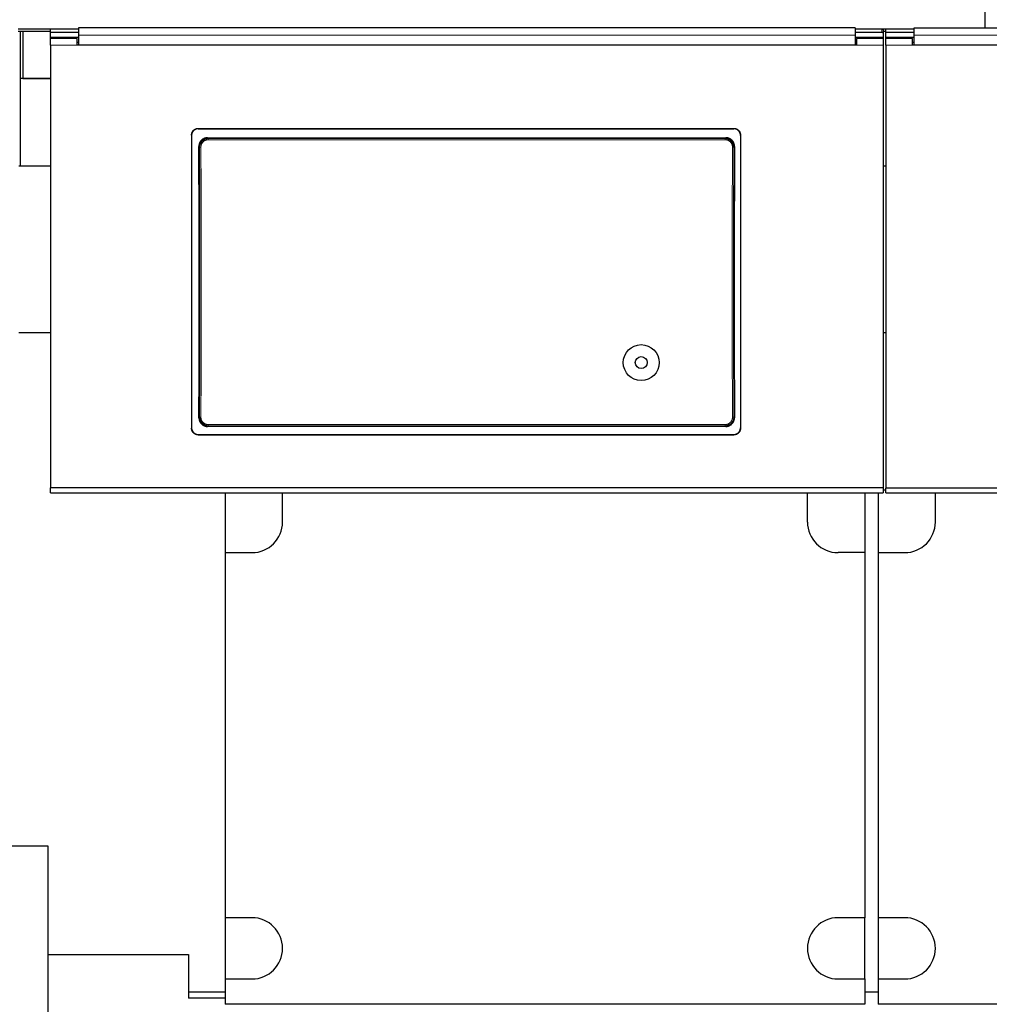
# Model space of a CAD drawing. Header units: millimetres. Extents: x 0 to 29700, y -16 to 21000.
# Tile 112 of 256: x 2858 to 3586, y 17375 to 18114. Entities that reach past the tile are written whole.
import ezdxf

# ---------------------------------------------------------------- set-up
doc = ezdxf.new("R2010")
doc.units = ezdxf.units.MM
doc.layers.add('1', color=7, linetype='Continuous', true_color=0xffffff)

msp = doc.modelspace()

# ---------------------------------------------------------------- linework, layer by layer
at = {"layer": '1', "color": 2, "linetype": 'Continuous', "lineweight": 25}
for p, q in [((3582.513, 18107.57), (3582.513, 18122.511)), ((2880.755, 18106.66), (2856.513, 18106.66)), ((2880.745, 18104.255), (2880.745, 18106.853)), ((2901.745, 18106.853), (2880.745, 18106.853)), ((2901.745, 18107.657), (2901.745, 18102.284)), ((3484.745, 18107.657), (2901.745, 18107.657)), ((3484.745, 18107.657), (3484.745, 18102.284)), ((3504.745, 18106.853), (3484.745, 18106.853)), ((3507.735, 18106.66), (3505.535, 18106.66)), ((3507.745, 18104.168), (3507.745, 18106.766)), ((3528.745, 18106.766), (3507.745, 18106.766)), ((3528.745, 18107.569), (3528.745, 18102.197)), ((4111.745, 18107.569), (3528.745, 18107.569)), ((2880.755, 18104.911), (2856.513, 18104.911)), ((2858.013, 18104.912), (2858.013, 18069.803)), ((2860.013, 18104.918), (2860.013, 18069.803)), ((2880.745, 18100.551), (2880.745, 18104.255)), ((2901.745, 18104.255), (2880.745, 18104.255)), ((2880.745, 18099.846), (2880.745, 18100.551)), ((2901.749, 18100.551), (2880.745, 18100.551)), ((2880.745, 18094.766), (2880.745, 18099.846)), ((2900.745, 18099.846), (2880.745, 18099.846)), ((2900.745, 18094.766), (2900.745, 18099.846)), ((2901.745, 18102.284), (2901.745, 18094.771)), ((3505.695, 18100.551), (3484.74, 18100.551)), ((3504.745, 18104.255), (3484.745, 18104.255)), ((3484.745, 18102.284), (3484.745, 18094.771)), ((3485.745, 18099.846), (3485.745, 18094.766)), ((3505.745, 18099.846), (3485.745, 18099.846)), ((3505.695, 18099.846), (3505.695, 18100.551)), ((3507.735, 18104.911), (3505.739, 18104.911)), ((3505.745, 18106.353), (3505.745, 18103.755)), ((3505.745, 18103.755), (3505.745, 18099.845)), ((3505.745, 18099.846), (3505.745, 18094.766)), ((3507.745, 18100.463), (3507.745, 18104.168)), ((3528.745, 18104.168), (3507.745, 18104.168)), ((3507.745, 18099.758), (3507.745, 18100.463)), ((3528.749, 18100.463), (3507.745, 18100.463)), ((3507.745, 18094.678), (3507.745, 18099.758)), ((3527.745, 18099.758), (3507.745, 18099.758)), ((3527.745, 18094.678), (3527.745, 18099.758)), ((3528.745, 18102.197), (3528.745, 18094.683)), ((2880.745, 18094.766), (2880.745, 17762.396)), ((2901.745, 18096.846), (2900.745, 18096.846)), ((3485.745, 18094.766), (2900.745, 18094.766)), ((3484.745, 18094.771), (2901.745, 18094.771)), ((3485.745, 18096.846), (3484.745, 18096.846)), ((3505.745, 18094.766), (3505.745, 17762.396)), ((3507.745, 18094.678), (3507.745, 17762.308)), ((3528.745, 18096.758), (3527.745, 18096.758)), ((4112.745, 18094.678), (3527.745, 18094.678)), ((4111.745, 18094.683), (3528.745, 18094.683)), ((2880.746, 18069.803), (2858.013, 18069.803)), ((2858.013, 18069.803), (2858.013, 18003.803)), ((2860.013, 18069.803), (2880.745, 18069.803)), ((2986.745, 18027.288), (2986.745, 17807.215)), ((2991.745, 18032.263), (3393.745, 18032.263)), ((2991.745, 18031.959), (3393.745, 18031.959)), ((3398.745, 18027.288), (3398.745, 17807.215)), ((2998.659, 18025.2), (3387.831, 18025.2)), ((2880.754, 18003.803), (2857.013, 18003.803)), ((3507.75, 18003.803), (3505.801, 18003.803)), ((2880.754, 17878.803), (2857.013, 17878.803)), ((3507.75, 17878.803), (3505.801, 17878.803)), ((3387.768, 17808.546), (2998.722, 17808.546)), ((2991.745, 17802.503), (3393.745, 17802.503)), ((2991.745, 17802.234), (3393.745, 17802.234)), ((2880.745, 17758.81), (2880.745, 17762.396)), ((3505.745, 17762.396), (2880.745, 17762.396)), ((3505.745, 17762.396), (3505.745, 17758.81)), ((3507.745, 17760.803), (3505.746, 17760.803)), ((3507.745, 17758.722), (3507.745, 17762.308)), ((4132.745, 17762.308), (3507.745, 17762.308)), ((2880.745, 17758.81), (3505.745, 17758.81)), ((3012.013, 17758.809), (3012.013, 17713.803)), ((3055.013, 17736.803), (3055.013, 17758.809)), ((3449.013, 17736.803), (3449.013, 17758.809)), ((3492.013, 17758.809), (3492.013, 17713.803)), ((3502.013, 17758.809), (3502.013, 17713.803)), ((3507.745, 17758.722), (4132.745, 17758.722)), ((3545.013, 17736.803), (3545.013, 17758.722)), ((3012.013, 17713.803), (3032.013, 17713.803)), ((3012.013, 17713.803), (3012.013, 17439.803)), ((3492.013, 17713.803), (3472.013, 17713.803)), ((3492.013, 17713.803), (3492.013, 17439.803)), ((3502.013, 17713.803), (3502.013, 17439.803)), ((3502.013, 17713.803), (3522.013, 17713.803)), ((2586.793, 17493.832), (2878.793, 17493.832)), ((2878.793, 17493.832), (2878.793, 17223.305)), ((3012.013, 17439.803), (3012.013, 17393.803)), ((3032.013, 17439.803), (3012.013, 17439.803)), ((3492.013, 17439.803), (3472.013, 17439.803)), ((3492.013, 17393.803), (3492.013, 17439.803)), ((3502.013, 17439.803), (3502.013, 17393.803)), ((3522.013, 17439.803), (3502.013, 17439.803)), ((2878.793, 17412.303), (2984.513, 17412.303)), ((2984.513, 17412.303), (2984.513, 17379.303)), ((3012.013, 17393.803), (3032.013, 17393.803)), ((3012.013, 17393.803), (3012.013, 17374.803)), ((3472.013, 17393.803), (3492.013, 17393.803)), ((3492.013, 17393.803), (3492.013, 17374.803)), ((3502.013, 17393.803), (3522.013, 17393.803)), ((3502.013, 17393.803), (3502.013, 17374.803)), ((3012.014, 17383.803), (2984.546, 17383.803)), ((3502.016, 17383.803), (3492.038, 17383.803)), ((3012.015, 17379.303), (2984.513, 17379.303)), ((3492.013, 17374.803), (3012.013, 17374.803)), ((3982.013, 17374.803), (3502.013, 17374.803))]:
    msp.add_line(p, q, dxfattribs=at)
at = {"layer": '1', "color": 4, "linetype": 'Continuous', "lineweight": 13}
for p, q in [((3504.745, 18104.255), (3504.745, 18106.853)), ((2900.745, 18094.766), (2880.745, 18094.766)), ((3505.745, 18094.766), (3485.745, 18094.766)), ((3527.745, 18094.678), (3507.745, 18094.678)), ((2991.745, 18032.263), (2991.745, 18031.959)), ((3393.745, 18031.959), (3393.745, 18032.263)), ((2992.751, 18018.126), (2992.2, 18018.677)), ((2998.659, 18025.2), (2999.217, 18024.642)), ((2999.217, 18024.642), (3387.273, 18024.642)), ((2999.217, 18024.642), (2999.217, 18023.733)), ((3387.273, 18023.733), (2999.217, 18023.733)), ((3387.273, 18024.642), (3387.831, 18025.2)), ((3387.273, 18024.642), (3387.273, 18023.733)), ((3394.29, 18018.677), (3393.739, 18018.126)), ((2992.259, 17815.065), (2992.751, 17815.557)), ((3393.739, 17815.557), (3394.231, 17815.065)), ((2999.217, 17809.041), (2998.722, 17808.546)), ((2999.217, 17809.041), (2999.217, 17809.951)), ((2999.217, 17809.951), (3387.273, 17809.951)), ((3387.273, 17809.041), (2999.217, 17809.041)), ((3387.273, 17809.951), (3387.273, 17809.041)), ((3387.768, 17808.546), (3387.273, 17809.041)), ((2991.745, 17802.503), (2991.745, 17802.234)), ((3393.745, 17802.234), (3393.745, 17802.503))]:
    msp.add_line(p, q, dxfattribs=at)
at = {"layer": '1', "color": 2, "linetype": 'Continuous', "lineweight": 25}
for radius in [13.5, 4.5]:
    msp.add_circle((3324.263, 17856.436), radius, dxfattribs=at)
for centre, start, end in [((3032.013, 17736.803), 270, 0), ((3472.013, 17736.803), 180, 270), ((3522.013, 17736.803), 270, 0), ((3032.013, 17416.803), 270, 90), ((3472.013, 17416.803), 90, 270), ((3522.013, 17416.803), 270, 90)]:
    msp.add_arc(centre, 23, start, end, dxfattribs=at)
for centre, major_axis, ratio, start_param, end_param in [((3504.745, 18106.353), (-1, 0), 0.5, 3.1415927, 4.712389), ((3504.745, 18103.755), (1, 0), 0.5, 0, 1.5707963), ((2929.568, 17910.231), (0, 1200), 0.0524078, 4.6330009, 4.8028843), ((3456.922, 17910.231), (0, 1200), 0.0524078, 1.480301, 1.6501845)]:
    msp.add_ellipse(centre, major_axis=major_axis, ratio=ratio, start_param=start_param, end_param=end_param, dxfattribs=at)
at = {"layer": '1', "color": 4, "linetype": 'Continuous', "lineweight": 13}
for centre, major_axis, ratio, start_param, end_param in [((2993.75, 18018.126), (1, 0.004), 0.0844733, 1.570421, 3.0890448), ((2930.139, 17916.842), (0, 1199), 0.0524078, 4.6278141, 4.7969639), ((2931.137, 17916.842), (0, 1200), 0.0523641, 4.6278141, 4.7969639), ((3455.353, 17916.842), (0, 1200), 0.0523641, 1.4862214, 1.6553712), ((3392.74, 18018.126), (-1, 0.004), 0.0844733, 3.1941405, 4.7127643), ((3456.351, 17916.842), (0, 1199), 0.0524078, 1.4862214, 1.6553712), ((2993.75, 17815.557), (1, -0.004), 0.0844733, 3.1941405, 4.7127643), ((3392.74, 17815.557), (1, 0.004), 0.0844733, 4.7120137, 6.2306374)]:
    msp.add_ellipse(centre, major_axis=major_axis, ratio=ratio, start_param=start_param, end_param=end_param, dxfattribs=at)
for points in [[(3484.745, 18102.284), (2901.745, 18102.284)], [(4111.745, 18102.197), (3528.745, 18102.197)]]:
    msp.add_open_spline(points, degree=1, dxfattribs=at)
at = {"layer": '1', "color": 2, "linetype": 'Continuous', "lineweight": 25}
for points, knots in [([(2986.745, 18027.288), (2986.745, 18027.452), (2986.753, 18027.615), (2986.785, 18027.938), (2986.833, 18028.259), (2986.912, 18028.574), (2986.971, 18028.769), (2986.984, 18028.808), (2987.01, 18028.886), (2987.023, 18028.925), (2987.065, 18029.041), (2987.094, 18029.117), (2987.188, 18029.343), (2987.328, 18029.636), (2987.495, 18029.914), (2987.631, 18030.117), (2987.678, 18030.183), (2987.751, 18030.282), (2987.776, 18030.314), (2987.827, 18030.379), (2987.852, 18030.411), (2987.983, 18030.57), (2988.093, 18030.69), (2988.323, 18030.92), (2988.564, 18031.137), (2988.827, 18031.331), (2988.997, 18031.445), (2989.032, 18031.467), (2989.101, 18031.511), (2989.136, 18031.533), (2989.242, 18031.596), (2989.314, 18031.636), (2989.53, 18031.751), (2989.824, 18031.89), (2990.131, 18032), (2990.366, 18032.071), (2990.445, 18032.093), (2990.604, 18032.133), (2990.685, 18032.151), (2990.927, 18032.199), (2991.252, 18032.247), (2991.58, 18032.263), (2991.745, 18032.263)], [0, 0, 0, 0, 0.0625, 0.0625, 0.125, 0.1875, 0.1875, 0.203125, 0.203125, 0.21875, 0.21875, 0.25, 0.25, 0.3125, 0.375, 0.375, 0.40625, 0.40625, 0.421875, 0.421875, 0.4375, 0.4375, 0.5, 0.5, 0.5625, 0.625, 0.625, 0.640625, 0.640625, 0.65625, 0.65625, 0.6875, 0.6875, 0.75, 0.8125, 0.8125, 0.84375, 0.84375, 0.875, 0.875, 0.9375, 1, 1, 1, 1]), ([(2991.745, 18031.959), (2991.58, 18031.959), (2991.416, 18031.951), (2991.092, 18031.919), (2990.77, 18031.871), (2990.453, 18031.793), (2990.257, 18031.734), (2990.218, 18031.721), (2990.139, 18031.696), (2990.1, 18031.682), (2989.984, 18031.641), (2989.907, 18031.611), (2989.68, 18031.518), (2989.386, 18031.379), (2989.106, 18031.213), (2988.902, 18031.078), (2988.802, 18031.007), (2988.704, 18030.933), (2988.639, 18030.883), (2988.607, 18030.857), (2988.447, 18030.727), (2988.326, 18030.618), (2988.095, 18030.388), (2987.877, 18030.149), (2987.682, 18029.888), (2987.568, 18029.718), (2987.545, 18029.684), (2987.501, 18029.614), (2987.479, 18029.58), (2987.416, 18029.474), (2987.375, 18029.403), (2987.259, 18029.188), (2987.12, 18028.895), (2987.01, 18028.59), (2986.938, 18028.356), (2986.916, 18028.278), (2986.876, 18028.119), (2986.858, 18028.039), (2986.81, 18027.798), (2986.761, 18027.475), (2986.745, 18027.148), (2986.745, 18026.984)], [0, 0, 0, 0, 0.0625, 0.0625, 0.125, 0.1875, 0.1875, 0.203125, 0.203125, 0.21875, 0.21875, 0.25, 0.25, 0.3125, 0.375, 0.375, 0.40625, 0.421875, 0.421875, 0.4375, 0.4375, 0.5, 0.5, 0.5625, 0.625, 0.625, 0.640625, 0.640625, 0.65625, 0.65625, 0.6875, 0.6875, 0.75, 0.8125, 0.8125, 0.84375, 0.84375, 0.875, 0.875, 0.9375, 1, 1, 1, 1]), ([(3393.745, 18032.263), (3393.91, 18032.263), (3394.074, 18032.255), (3394.398, 18032.223), (3394.72, 18032.176), (3395.037, 18032.097), (3395.233, 18032.038), (3395.272, 18032.026), (3395.351, 18032), (3395.39, 18031.987), (3395.506, 18031.945), (3395.583, 18031.916), (3395.81, 18031.822), (3396.105, 18031.683), (3396.384, 18031.517), (3396.588, 18031.382), (3396.688, 18031.312), (3396.786, 18031.237), (3396.851, 18031.187), (3396.883, 18031.161), (3397.043, 18031.031), (3397.164, 18030.922), (3397.395, 18030.693), (3397.613, 18030.453), (3397.808, 18030.192), (3397.923, 18030.022), (3397.945, 18029.988), (3397.989, 18029.919), (3398.011, 18029.884), (3398.074, 18029.779), (3398.115, 18029.708), (3398.231, 18029.492), (3398.37, 18029.199), (3398.48, 18028.894), (3398.552, 18028.661), (3398.574, 18028.582), (3398.614, 18028.424), (3398.632, 18028.343), (3398.68, 18028.102), (3398.729, 18027.779), (3398.745, 18027.452), (3398.745, 18027.288)], [0, 0, 0, 0, 0.0625, 0.0625, 0.125, 0.1875, 0.1875, 0.203125, 0.203125, 0.21875, 0.21875, 0.25, 0.25, 0.3125, 0.375, 0.375, 0.40625, 0.421875, 0.421875, 0.4375, 0.4375, 0.5, 0.5, 0.5625, 0.625, 0.625, 0.640625, 0.640625, 0.65625, 0.65625, 0.6875, 0.6875, 0.75, 0.8125, 0.8125, 0.84375, 0.84375, 0.875, 0.875, 0.9375, 1, 1, 1, 1]), ([(3398.745, 18026.984), (3398.745, 18027.148), (3398.737, 18027.311), (3398.705, 18027.634), (3398.657, 18027.954), (3398.578, 18028.27), (3398.519, 18028.465), (3398.506, 18028.504), (3398.48, 18028.582), (3398.467, 18028.62), (3398.425, 18028.736), (3398.396, 18028.813), (3398.302, 18029.038), (3398.162, 18029.332), (3397.995, 18029.61), (3397.859, 18029.812), (3397.812, 18029.879), (3397.739, 18029.978), (3397.714, 18030.01), (3397.663, 18030.075), (3397.638, 18030.107), (3397.507, 18030.265), (3397.397, 18030.386), (3397.167, 18030.615), (3396.926, 18030.833), (3396.663, 18031.027), (3396.493, 18031.141), (3396.458, 18031.163), (3396.389, 18031.207), (3396.354, 18031.228), (3396.248, 18031.292), (3396.176, 18031.332), (3395.96, 18031.447), (3395.666, 18031.586), (3395.359, 18031.695), (3395.124, 18031.767), (3395.045, 18031.788), (3394.886, 18031.828), (3394.805, 18031.846), (3394.563, 18031.895), (3394.238, 18031.943), (3393.91, 18031.959), (3393.745, 18031.959)], [0, 0, 0, 0, 0.0625, 0.0625, 0.125, 0.1875, 0.1875, 0.203125, 0.203125, 0.21875, 0.21875, 0.25, 0.25, 0.3125, 0.375, 0.375, 0.40625, 0.40625, 0.421875, 0.421875, 0.4375, 0.4375, 0.5, 0.5, 0.5625, 0.625, 0.625, 0.640625, 0.640625, 0.65625, 0.65625, 0.6875, 0.6875, 0.75, 0.8125, 0.8125, 0.84375, 0.84375, 0.875, 0.875, 0.9375, 1, 1, 1, 1]), ([(2998.659, 18025.2), (2998.444, 18025.2), (2998.231, 18025.19), (2997.808, 18025.148), (2997.598, 18025.116), (2997.183, 18025.033), (2996.976, 18024.981), (2996.721, 18024.903), (2996.67, 18024.887), (2996.568, 18024.853), (2996.518, 18024.835), (2996.366, 18024.781), (2996.267, 18024.742), (2995.972, 18024.619), (2995.589, 18024.436), (2995.227, 18024.216), (2994.963, 18024.038), (2994.876, 18023.976), (2994.748, 18023.88), (2994.705, 18023.847), (2994.621, 18023.781), (2994.579, 18023.747), (2994.374, 18023.576), (2994.217, 18023.433), (2993.92, 18023.131), (2993.779, 18022.973), (2993.513, 18022.644), (2993.388, 18022.473), (2993.241, 18022.25), (2993.212, 18022.205), (2993.155, 18022.114), (2993.072, 18021.977), (2992.995, 18021.837), (2992.847, 18021.556), (2992.669, 18021.172), (2992.529, 18020.773), (2992.439, 18020.467), (2992.411, 18020.365), (2992.373, 18020.209), (2992.361, 18020.157), (2992.338, 18020.052), (2992.328, 18020), (2992.277, 18019.738), (2992.218, 18019.317), (2992.199, 18018.891), (2992.2, 18018.677)], [0, 0, 0, 0, 0.0625, 0.0625, 0.125, 0.125, 0.1875, 0.1875, 0.203125, 0.203125, 0.21875, 0.21875, 0.25, 0.25, 0.3125, 0.375, 0.375, 0.40625, 0.40625, 0.421875, 0.421875, 0.4375, 0.4375, 0.5, 0.5, 0.5625, 0.5625, 0.625, 0.625, 0.640625, 0.640625, 0.65625, 0.6875, 0.6875, 0.75, 0.8125, 0.8125, 0.84375, 0.84375, 0.859375, 0.859375, 0.875, 0.875, 0.9375, 1, 1, 1, 1]), ([(3393.739, 18018.126), (3393.74, 18018.34), (3393.72, 18018.767), (3393.659, 18019.189), (3393.608, 18019.452), (3393.597, 18019.504), (3393.574, 18019.609), (3393.538, 18019.765), (3393.496, 18019.918), (3393.405, 18020.223), (3393.264, 18020.622), (3393.085, 18021.006), (3392.937, 18021.288), (3392.884, 18021.381), (3392.803, 18021.519), (3392.775, 18021.565), (3392.718, 18021.656), (3392.689, 18021.7), (3392.542, 18021.922), (3392.291, 18022.264), (3392.009, 18022.579), (3391.785, 18022.805), (3391.708, 18022.879), (3391.59, 18022.986), (3391.551, 18023.022), (3391.47, 18023.092), (3391.429, 18023.127), (3391.223, 18023.298), (3391.052, 18023.425), (3390.7, 18023.662), (3390.519, 18023.771), (3390.146, 18023.972), (3389.955, 18024.063), (3389.708, 18024.166), (3389.659, 18024.186), (3389.559, 18024.224), (3389.508, 18024.243), (3389.357, 18024.298), (3389.256, 18024.331), (3388.951, 18024.424), (3388.541, 18024.527), (3388.123, 18024.59), (3387.701, 18024.632), (3387.488, 18024.642), (3387.273, 18024.642)], [0, 0, 0, 0, 0.0625, 0.125, 0.125, 0.140625, 0.140625, 0.15625, 0.1875, 0.1875, 0.25, 0.3125, 0.3125, 0.34375, 0.34375, 0.359375, 0.359375, 0.375, 0.375, 0.4375, 0.5, 0.5, 0.53125, 0.53125, 0.546875, 0.546875, 0.5625, 0.5625, 0.625, 0.625, 0.6875, 0.6875, 0.75, 0.75, 0.765625, 0.765625, 0.78125, 0.78125, 0.8125, 0.8125, 0.875, 0.9375, 0.9375, 1, 1, 1, 1]), ([(3394.29, 18018.677), (3394.291, 18018.891), (3394.282, 18019.104), (3394.243, 18019.525), (3394.213, 18019.734), (3394.134, 18020.149), (3394.084, 18020.355), (3394.009, 18020.61), (3393.993, 18020.661), (3393.961, 18020.762), (3393.944, 18020.813), (3393.891, 18020.964), (3393.853, 18021.064), (3393.734, 18021.36), (3393.556, 18021.744), (3393.342, 18022.108), (3393.168, 18022.374), (3393.107, 18022.461), (3393.013, 18022.591), (3392.981, 18022.633), (3392.916, 18022.718), (3392.883, 18022.76), (3392.715, 18022.969), (3392.573, 18023.127), (3392.276, 18023.429), (3392.12, 18023.573), (3391.795, 18023.843), (3391.626, 18023.971), (3391.405, 18024.121), (3391.36, 18024.15), (3391.27, 18024.208), (3391.225, 18024.237), (3391.087, 18024.32), (3390.995, 18024.373), (3390.714, 18024.525), (3390.331, 18024.708), (3389.932, 18024.853), (3389.627, 18024.947), (3389.525, 18024.975), (3389.369, 18025.015), (3389.317, 18025.028), (3389.212, 18025.051), (3389.16, 18025.063), (3388.897, 18025.116), (3388.474, 18025.179), (3388.046, 18025.2), (3387.831, 18025.2)], [0, 0, 0, 0, 0.0625, 0.0625, 0.125, 0.125, 0.1875, 0.1875, 0.203125, 0.203125, 0.21875, 0.21875, 0.25, 0.25, 0.3125, 0.375, 0.375, 0.40625, 0.40625, 0.421875, 0.421875, 0.4375, 0.4375, 0.5, 0.5, 0.5625, 0.5625, 0.625, 0.625, 0.640625, 0.640625, 0.65625, 0.65625, 0.6875, 0.6875, 0.75, 0.8125, 0.8125, 0.84375, 0.84375, 0.859375, 0.859375, 0.875, 0.875, 0.9375, 1, 1, 1, 1]), ([(2992.259, 17815.065), (2992.258, 17814.851), (2992.268, 17814.639), (2992.307, 17814.217), (2992.337, 17814.008), (2992.417, 17813.593), (2992.467, 17813.388), (2992.542, 17813.133), (2992.558, 17813.082), (2992.59, 17812.98), (2992.607, 17812.929), (2992.66, 17812.778), (2992.698, 17812.678), (2992.818, 17812.382), (2992.996, 17811.999), (2993.211, 17811.634), (2993.385, 17811.369), (2993.446, 17811.281), (2993.54, 17811.152), (2993.572, 17811.11), (2993.637, 17811.025), (2993.67, 17810.983), (2993.838, 17810.774), (2993.98, 17810.616), (2994.278, 17810.314), (2994.434, 17810.171), (2994.759, 17809.901), (2994.929, 17809.773), (2995.149, 17809.624), (2995.194, 17809.594), (2995.284, 17809.537), (2995.33, 17809.508), (2995.467, 17809.425), (2995.56, 17809.372), (2995.841, 17809.22), (2996.223, 17809.037), (2996.622, 17808.893), (2996.927, 17808.799), (2997.029, 17808.771), (2997.185, 17808.731), (2997.237, 17808.719), (2997.342, 17808.695), (2997.394, 17808.684), (2997.657, 17808.631), (2998.08, 17808.567), (2998.507, 17808.546), (2998.722, 17808.546)], [0, 0, 0, 0, 0.0625, 0.0625, 0.125, 0.125, 0.1875, 0.1875, 0.203125, 0.203125, 0.21875, 0.21875, 0.25, 0.25, 0.3125, 0.375, 0.375, 0.40625, 0.40625, 0.421875, 0.421875, 0.4375, 0.4375, 0.5, 0.5, 0.5625, 0.5625, 0.625, 0.625, 0.640625, 0.640625, 0.65625, 0.65625, 0.6875, 0.6875, 0.75, 0.8125, 0.8125, 0.84375, 0.84375, 0.859375, 0.859375, 0.875, 0.875, 0.9375, 1, 1, 1, 1]), ([(2992.751, 17815.557), (2992.75, 17815.343), (2992.77, 17814.916), (2992.831, 17814.494), (2992.882, 17814.232), (2992.893, 17814.179), (2992.916, 17814.075), (2992.952, 17813.919), (2992.994, 17813.765), (2993.085, 17813.46), (2993.226, 17813.062), (2993.405, 17812.678), (2993.554, 17812.395), (2993.606, 17812.302), (2993.688, 17812.164), (2993.715, 17812.118), (2993.772, 17812.028), (2993.801, 17811.983), (2993.948, 17811.761), (2994.199, 17811.419), (2994.481, 17811.104), (2994.705, 17810.878), (2994.782, 17810.805), (2994.9, 17810.697), (2994.94, 17810.661), (2995.02, 17810.591), (2995.061, 17810.556), (2995.267, 17810.386), (2995.438, 17810.258), (2995.79, 17810.022), (2995.971, 17809.912), (2996.344, 17809.712), (2996.535, 17809.62), (2996.782, 17809.518), (2996.831, 17809.498), (2996.931, 17809.459), (2996.982, 17809.44), (2997.133, 17809.386), (2997.234, 17809.352), (2997.539, 17809.259), (2997.949, 17809.156), (2998.367, 17809.094), (2998.789, 17809.052), (2999.002, 17809.041), (2999.217, 17809.041)], [0, 0, 0, 0, 0.0625, 0.125, 0.125, 0.140625, 0.140625, 0.15625, 0.1875, 0.1875, 0.25, 0.3125, 0.3125, 0.34375, 0.34375, 0.359375, 0.359375, 0.375, 0.375, 0.4375, 0.5, 0.5, 0.53125, 0.53125, 0.546875, 0.546875, 0.5625, 0.5625, 0.625, 0.625, 0.6875, 0.6875, 0.75, 0.75, 0.765625, 0.765625, 0.78125, 0.78125, 0.8125, 0.8125, 0.875, 0.9375, 0.9375, 1, 1, 1, 1]), ([(3387.768, 17808.546), (3387.983, 17808.546), (3388.196, 17808.557), (3388.618, 17808.599), (3388.828, 17808.63), (3389.243, 17808.713), (3389.449, 17808.765), (3389.705, 17808.843), (3389.756, 17808.859), (3389.857, 17808.893), (3389.908, 17808.91), (3390.059, 17808.965), (3390.159, 17809.004), (3390.454, 17809.127), (3390.836, 17809.309), (3391.199, 17809.528), (3391.463, 17809.706), (3391.55, 17809.768), (3391.678, 17809.864), (3391.721, 17809.897), (3391.805, 17809.963), (3391.846, 17809.997), (3392.052, 17810.167), (3392.209, 17810.311), (3392.506, 17810.612), (3392.647, 17810.77), (3392.914, 17811.099), (3393.04, 17811.27), (3393.186, 17811.493), (3393.215, 17811.538), (3393.272, 17811.629), (3393.355, 17811.766), (3393.433, 17811.905), (3393.581, 17812.187), (3393.759, 17812.57), (3393.899, 17812.969), (3393.99, 17813.275), (3394.018, 17813.377), (3394.056, 17813.533), (3394.068, 17813.585), (3394.091, 17813.69), (3394.102, 17813.742), (3394.153, 17814.004), (3394.213, 17814.425), (3394.232, 17814.851), (3394.231, 17815.065)], [0, 0, 0, 0, 0.0625, 0.0625, 0.125, 0.125, 0.1875, 0.1875, 0.203125, 0.203125, 0.21875, 0.21875, 0.25, 0.25, 0.3125, 0.375, 0.375, 0.40625, 0.40625, 0.421875, 0.421875, 0.4375, 0.4375, 0.5, 0.5, 0.5625, 0.5625, 0.625, 0.625, 0.640625, 0.640625, 0.65625, 0.6875, 0.6875, 0.75, 0.8125, 0.8125, 0.84375, 0.84375, 0.859375, 0.859375, 0.875, 0.875, 0.9375, 1, 1, 1, 1]), ([(2986.745, 17807.484), (2986.745, 17807.32), (2986.753, 17807.157), (2986.785, 17806.833), (2986.833, 17806.512), (2986.912, 17806.197), (2986.971, 17806.001), (2986.984, 17805.962), (2987.01, 17805.885), (2987.023, 17805.846), (2987.065, 17805.73), (2987.094, 17805.653), (2987.188, 17805.427), (2987.328, 17805.134), (2987.495, 17804.855), (2987.631, 17804.652), (2987.678, 17804.586), (2987.751, 17804.487), (2987.776, 17804.454), (2987.827, 17804.39), (2987.852, 17804.358), (2987.983, 17804.199), (2988.093, 17804.078), (2988.323, 17803.848), (2988.564, 17803.631), (2988.827, 17803.436), (2988.997, 17803.323), (2989.032, 17803.3), (2989.101, 17803.256), (2989.136, 17803.235), (2989.242, 17803.171), (2989.314, 17803.131), (2989.53, 17803.016), (2989.824, 17802.877), (2990.131, 17802.767), (2990.366, 17802.696), (2990.445, 17802.674), (2990.604, 17802.634), (2990.685, 17802.616), (2990.927, 17802.568), (2991.252, 17802.52), (2991.58, 17802.503), (2991.745, 17802.503)], [0, 0, 0, 0, 0.0625, 0.0625, 0.125, 0.1875, 0.1875, 0.203125, 0.203125, 0.21875, 0.21875, 0.25, 0.25, 0.3125, 0.375, 0.375, 0.40625, 0.40625, 0.421875, 0.421875, 0.4375, 0.4375, 0.5, 0.5, 0.5625, 0.625, 0.625, 0.640625, 0.640625, 0.65625, 0.65625, 0.6875, 0.6875, 0.75, 0.8125, 0.8125, 0.84375, 0.84375, 0.875, 0.875, 0.9375, 1, 1, 1, 1]), ([(2991.745, 17802.234), (2991.58, 17802.234), (2991.416, 17802.242), (2991.092, 17802.274), (2990.77, 17802.322), (2990.453, 17802.401), (2990.257, 17802.46), (2990.218, 17802.472), (2990.139, 17802.498), (2990.1, 17802.511), (2989.984, 17802.553), (2989.907, 17802.582), (2989.68, 17802.676), (2989.386, 17802.815), (2989.106, 17802.981), (2988.902, 17803.116), (2988.802, 17803.187), (2988.704, 17803.261), (2988.639, 17803.311), (2988.607, 17803.337), (2988.447, 17803.467), (2988.326, 17803.577), (2988.095, 17803.806), (2987.877, 17804.046), (2987.682, 17804.307), (2987.568, 17804.477), (2987.545, 17804.512), (2987.501, 17804.581), (2987.479, 17804.616), (2987.416, 17804.722), (2987.375, 17804.793), (2987.259, 17805.008), (2987.12, 17805.302), (2987.01, 17805.607), (2986.938, 17805.841), (2986.916, 17805.919), (2986.876, 17806.078), (2986.858, 17806.158), (2986.81, 17806.4), (2986.761, 17806.723), (2986.745, 17807.05), (2986.745, 17807.215)], [0, 0, 0, 0, 0.0625, 0.0625, 0.125, 0.1875, 0.1875, 0.203125, 0.203125, 0.21875, 0.21875, 0.25, 0.25, 0.3125, 0.375, 0.375, 0.40625, 0.421875, 0.421875, 0.4375, 0.4375, 0.5, 0.5, 0.5625, 0.625, 0.625, 0.640625, 0.640625, 0.65625, 0.65625, 0.6875, 0.6875, 0.75, 0.8125, 0.8125, 0.84375, 0.84375, 0.875, 0.875, 0.9375, 1, 1, 1, 1]), ([(3393.745, 17802.503), (3393.91, 17802.503), (3394.074, 17802.512), (3394.398, 17802.543), (3394.72, 17802.591), (3395.037, 17802.67), (3395.233, 17802.729), (3395.272, 17802.741), (3395.351, 17802.767), (3395.39, 17802.78), (3395.506, 17802.822), (3395.583, 17802.851), (3395.81, 17802.945), (3396.105, 17803.084), (3396.384, 17803.25), (3396.588, 17803.386), (3396.688, 17803.456), (3396.786, 17803.53), (3396.851, 17803.581), (3396.883, 17803.607), (3397.043, 17803.737), (3397.164, 17803.846), (3397.395, 17804.076), (3397.613, 17804.316), (3397.808, 17804.577), (3397.923, 17804.747), (3397.945, 17804.781), (3397.989, 17804.85), (3398.011, 17804.885), (3398.074, 17804.991), (3398.115, 17805.062), (3398.231, 17805.277), (3398.37, 17805.571), (3398.48, 17805.876), (3398.552, 17806.11), (3398.574, 17806.189), (3398.614, 17806.347), (3398.632, 17806.428), (3398.68, 17806.669), (3398.729, 17806.993), (3398.745, 17807.32), (3398.745, 17807.484)], [0, 0, 0, 0, 0.0625, 0.0625, 0.125, 0.1875, 0.1875, 0.203125, 0.203125, 0.21875, 0.21875, 0.25, 0.25, 0.3125, 0.375, 0.375, 0.40625, 0.421875, 0.421875, 0.4375, 0.4375, 0.5, 0.5, 0.5625, 0.625, 0.625, 0.640625, 0.640625, 0.65625, 0.65625, 0.6875, 0.6875, 0.75, 0.8125, 0.8125, 0.84375, 0.84375, 0.875, 0.875, 0.9375, 1, 1, 1, 1]), ([(3398.745, 17807.215), (3398.745, 17807.05), (3398.737, 17806.887), (3398.705, 17806.564), (3398.657, 17806.243), (3398.578, 17805.928), (3398.519, 17805.732), (3398.506, 17805.693), (3398.48, 17805.615), (3398.467, 17805.576), (3398.425, 17805.46), (3398.396, 17805.384), (3398.302, 17805.158), (3398.162, 17804.864), (3397.995, 17804.586), (3397.859, 17804.383), (3397.812, 17804.316), (3397.739, 17804.218), (3397.714, 17804.185), (3397.663, 17804.12), (3397.638, 17804.088), (3397.507, 17803.93), (3397.397, 17803.809), (3397.167, 17803.579), (3396.926, 17803.361), (3396.663, 17803.167), (3396.493, 17803.053), (3396.458, 17803.031), (3396.389, 17802.987), (3396.354, 17802.965), (3396.248, 17802.902), (3396.176, 17802.862), (3395.96, 17802.747), (3395.666, 17802.608), (3395.359, 17802.498), (3395.124, 17802.427), (3395.045, 17802.405), (3394.886, 17802.365), (3394.805, 17802.347), (3394.563, 17802.299), (3394.238, 17802.25), (3393.91, 17802.234), (3393.745, 17802.234)], [0, 0, 0, 0, 0.0625, 0.0625, 0.125, 0.1875, 0.1875, 0.203125, 0.203125, 0.21875, 0.21875, 0.25, 0.25, 0.3125, 0.375, 0.375, 0.40625, 0.40625, 0.421875, 0.421875, 0.4375, 0.4375, 0.5, 0.5, 0.5625, 0.625, 0.625, 0.640625, 0.640625, 0.65625, 0.65625, 0.6875, 0.6875, 0.75, 0.8125, 0.8125, 0.84375, 0.84375, 0.875, 0.875, 0.9375, 1, 1, 1, 1])]:
    msp.add_open_spline(points, degree=3, knots=knots, dxfattribs=at)
at = {"layer": '1', "color": 4, "linetype": 'Continuous', "lineweight": 13}
for points, knots in [([(2999.217, 18024.642), (2999.002, 18024.642), (2998.575, 18024.621), (2998.152, 18024.557), (2997.889, 18024.504), (2997.836, 18024.493), (2997.732, 18024.469), (2997.576, 18024.432), (2997.423, 18024.389), (2997.118, 18024.295), (2996.72, 18024.151), (2996.337, 18023.968), (2996.103, 18023.842), (2996.056, 18023.816), (2995.963, 18023.763), (2995.917, 18023.736), (2995.78, 18023.652), (2995.69, 18023.595), (2995.425, 18023.416), (2995.086, 18023.161), (2994.774, 18022.875), (2994.551, 18022.649), (2994.478, 18022.572), (2994.372, 18022.453), (2994.336, 18022.412), (2994.267, 18022.331), (2994.233, 18022.29), (2994.064, 18022.082), (2993.939, 18021.91), (2993.706, 18021.556), (2993.491, 18021.192), (2993.313, 18020.808), (2993.212, 18020.562), (2993.193, 18020.512), (2993.155, 18020.412), (2993.136, 18020.362), (2993.083, 18020.21), (2993.051, 18020.109), (2992.96, 18019.803), (2992.86, 18019.392), (2992.8, 18018.974), (2992.76, 18018.553), (2992.75, 18018.34), (2992.751, 18018.126)], [0, 0, 0, 0, 0.0625, 0.125, 0.125, 0.140625, 0.140625, 0.15625, 0.1875, 0.1875, 0.25, 0.3125, 0.3125, 0.328125, 0.328125, 0.34375, 0.34375, 0.375, 0.375, 0.4375, 0.5, 0.5, 0.53125, 0.53125, 0.546875, 0.546875, 0.5625, 0.5625, 0.625, 0.625, 0.6875, 0.75, 0.75, 0.765625, 0.765625, 0.78125, 0.78125, 0.8125, 0.8125, 0.875, 0.9375, 0.9375, 1, 1, 1, 1]), ([(2999.217, 18023.733), (2999.035, 18023.733), (2998.673, 18023.715), (2998.315, 18023.661), (2998.092, 18023.616), (2998.047, 18023.607), (2997.959, 18023.586), (2997.915, 18023.576), (2997.784, 18023.542), (2997.697, 18023.518), (2997.439, 18023.439), (2997.102, 18023.317), (2996.778, 18023.161), (2996.579, 18023.054), (2996.54, 18023.032), (2996.461, 18022.987), (2996.422, 18022.964), (2996.306, 18022.893), (2996.23, 18022.844), (2996.006, 18022.692), (2995.719, 18022.476), (2995.455, 18022.234), (2995.267, 18022.042), (2995.174, 18021.944), (2995.085, 18021.841), (2995.027, 18021.772), (2994.998, 18021.737), (2994.856, 18021.561), (2994.75, 18021.415), (2994.553, 18021.116), (2994.372, 18020.807), (2994.221, 18020.482), (2994.137, 18020.273), (2994.12, 18020.231), (2994.089, 18020.146), (2994.073, 18020.104), (2994.028, 18019.975), (2994.001, 18019.89), (2993.925, 18019.631), (2993.84, 18019.283), (2993.79, 18018.929), (2993.765, 18018.661), (2993.756, 18018.527), (2993.751, 18018.392), (2993.75, 18018.301), (2993.749, 18018.256), (2993.75, 18018.211)], [0, 0, 0, 0, 0.0625, 0.125, 0.125, 0.140625, 0.140625, 0.15625, 0.15625, 0.1875, 0.1875, 0.25, 0.3125, 0.3125, 0.328125, 0.328125, 0.34375, 0.34375, 0.375, 0.375, 0.4375, 0.5, 0.5, 0.53125, 0.546875, 0.546875, 0.5625, 0.5625, 0.625, 0.625, 0.6875, 0.75, 0.75, 0.765625, 0.765625, 0.78125, 0.78125, 0.8125, 0.8125, 0.875, 0.9375, 0.9375, 0.96875, 0.984375, 0.984375, 1, 1, 1, 1]), ([(3387.273, 18023.733), (3387.364, 18023.733), (3387.455, 18023.731), (3387.636, 18023.722), (3387.726, 18023.715), (3387.995, 18023.688), (3388.35, 18023.635), (3388.698, 18023.547), (3388.956, 18023.468), (3389.042, 18023.44), (3389.17, 18023.393), (3389.213, 18023.377), (3389.297, 18023.344), (3389.339, 18023.327), (3389.548, 18023.24), (3389.71, 18023.163), (3390.025, 18022.992), (3390.178, 18022.899), (3390.476, 18022.698), (3390.62, 18022.59), (3390.794, 18022.445), (3390.829, 18022.416), (3390.897, 18022.356), (3390.998, 18022.266), (3391.095, 18022.172), (3391.284, 18021.98), (3391.523, 18021.713), (3391.734, 18021.424), (3391.858, 18021.236), (3391.882, 18021.198), (3391.93, 18021.121), (3391.954, 18021.082), (3392.023, 18020.965), (3392.067, 18020.886), (3392.192, 18020.647), (3392.343, 18020.322), (3392.461, 18019.984), (3392.537, 18019.727), (3392.561, 18019.64), (3392.593, 18019.509), (3392.603, 18019.465), (3392.622, 18019.376), (3392.632, 18019.332), (3392.674, 18019.11), (3392.725, 18018.752), (3392.741, 18018.392), (3392.74, 18018.211)], [0, 0, 0, 0, 0.03125, 0.03125, 0.0625, 0.0625, 0.125, 0.1875, 0.1875, 0.21875, 0.21875, 0.234375, 0.234375, 0.25, 0.25, 0.3125, 0.3125, 0.375, 0.375, 0.4375, 0.4375, 0.453125, 0.453125, 0.46875, 0.5, 0.5, 0.5625, 0.625, 0.625, 0.640625, 0.640625, 0.65625, 0.65625, 0.6875, 0.6875, 0.75, 0.8125, 0.8125, 0.84375, 0.84375, 0.859375, 0.859375, 0.875, 0.875, 0.9375, 1, 1, 1, 1]), ([(2993.75, 17815.473), (2993.749, 17815.292), (2993.765, 17814.931), (2993.816, 17814.574), (2993.859, 17814.352), (2993.868, 17814.307), (2993.887, 17814.219), (2993.897, 17814.175), (2993.929, 17814.044), (2993.953, 17813.957), (2994.029, 17813.699), (2994.147, 17813.361), (2994.298, 17813.036), (2994.423, 17812.797), (2994.467, 17812.718), (2994.536, 17812.601), (2994.56, 17812.562), (2994.608, 17812.486), (2994.632, 17812.448), (2994.756, 17812.26), (2994.967, 17811.97), (2995.206, 17811.703), (2995.395, 17811.511), (2995.492, 17811.417), (2995.593, 17811.327), (2995.661, 17811.267), (2995.696, 17811.238), (2995.87, 17811.093), (2996.014, 17810.985), (2996.312, 17810.784), (2996.465, 17810.691), (2996.78, 17810.521), (2996.942, 17810.443), (2997.151, 17810.356), (2997.193, 17810.339), (2997.277, 17810.306), (2997.32, 17810.29), (2997.448, 17810.244), (2997.534, 17810.215), (2997.792, 17810.136), (2998.14, 17810.049), (2998.495, 17809.995), (2998.764, 17809.969), (2998.854, 17809.962), (2999.035, 17809.953), (2999.126, 17809.951), (2999.217, 17809.951)], [0, 0, 0, 0, 0.0625, 0.125, 0.125, 0.140625, 0.140625, 0.15625, 0.15625, 0.1875, 0.1875, 0.25, 0.3125, 0.3125, 0.34375, 0.34375, 0.359375, 0.359375, 0.375, 0.375, 0.4375, 0.5, 0.5, 0.53125, 0.546875, 0.546875, 0.5625, 0.5625, 0.625, 0.625, 0.6875, 0.6875, 0.75, 0.75, 0.765625, 0.765625, 0.78125, 0.78125, 0.8125, 0.8125, 0.875, 0.9375, 0.9375, 0.96875, 0.96875, 1, 1, 1, 1]), ([(3387.273, 17809.041), (3387.488, 17809.041), (3387.915, 17809.063), (3388.338, 17809.126), (3388.601, 17809.179), (3388.654, 17809.19), (3388.758, 17809.214), (3388.914, 17809.251), (3389.067, 17809.295), (3389.372, 17809.388), (3389.77, 17809.532), (3390.153, 17809.715), (3390.387, 17809.842), (3390.434, 17809.867), (3390.527, 17809.921), (3390.573, 17809.948), (3390.71, 17810.031), (3390.8, 17810.089), (3391.065, 17810.268), (3391.404, 17810.522), (3391.716, 17810.808), (3391.939, 17811.034), (3392.012, 17811.112), (3392.119, 17811.231), (3392.154, 17811.271), (3392.223, 17811.352), (3392.257, 17811.394), (3392.426, 17811.602), (3392.551, 17811.773), (3392.784, 17812.127), (3392.999, 17812.491), (3393.177, 17812.875), (3393.278, 17813.122), (3393.297, 17813.171), (3393.335, 17813.271), (3393.354, 17813.322), (3393.407, 17813.473), (3393.439, 17813.575), (3393.53, 17813.88), (3393.63, 17814.291), (3393.69, 17814.709), (3393.73, 17815.13), (3393.74, 17815.343), (3393.739, 17815.557)], [0, 0, 0, 0, 0.0625, 0.125, 0.125, 0.140625, 0.140625, 0.15625, 0.1875, 0.1875, 0.25, 0.3125, 0.3125, 0.328125, 0.328125, 0.34375, 0.34375, 0.375, 0.375, 0.4375, 0.5, 0.5, 0.53125, 0.53125, 0.546875, 0.546875, 0.5625, 0.5625, 0.625, 0.625, 0.6875, 0.75, 0.75, 0.765625, 0.765625, 0.78125, 0.78125, 0.8125, 0.8125, 0.875, 0.9375, 0.9375, 1, 1, 1, 1]), ([(3392.74, 17815.473), (3392.741, 17815.427), (3392.74, 17815.382), (3392.739, 17815.292), (3392.734, 17815.156), (3392.725, 17815.022), (3392.7, 17814.754), (3392.65, 17814.4), (3392.565, 17814.052), (3392.489, 17813.794), (3392.462, 17813.708), (3392.417, 17813.58), (3392.401, 17813.537), (3392.37, 17813.452), (3392.353, 17813.41), (3392.269, 17813.202), (3392.118, 17812.876), (3391.937, 17812.568), (3391.74, 17812.268), (3391.634, 17812.122), (3391.492, 17811.946), (3391.463, 17811.911), (3391.405, 17811.842), (3391.316, 17811.74), (3391.223, 17811.641), (3391.035, 17811.45), (3390.771, 17811.207), (3390.484, 17810.991), (3390.26, 17810.839), (3390.184, 17810.79), (3390.068, 17810.72), (3390.029, 17810.697), (3389.95, 17810.651), (3389.911, 17810.629), (3389.712, 17810.522), (3389.388, 17810.367), (3389.051, 17810.245), (3388.793, 17810.165), (3388.707, 17810.141), (3388.575, 17810.108), (3388.531, 17810.097), (3388.443, 17810.077), (3388.398, 17810.067), (3388.176, 17810.022), (3387.817, 17809.969), (3387.455, 17809.951), (3387.273, 17809.951)], [0, 0, 0, 0, 0.015625, 0.015625, 0.03125, 0.0625, 0.0625, 0.125, 0.1875, 0.1875, 0.21875, 0.21875, 0.234375, 0.234375, 0.25, 0.25, 0.3125, 0.375, 0.375, 0.4375, 0.4375, 0.453125, 0.453125, 0.46875, 0.5, 0.5, 0.5625, 0.625, 0.625, 0.65625, 0.65625, 0.671875, 0.671875, 0.6875, 0.6875, 0.75, 0.8125, 0.8125, 0.84375, 0.84375, 0.859375, 0.859375, 0.875, 0.875, 0.9375, 1, 1, 1, 1])]:
    msp.add_open_spline(points, degree=3, knots=knots, dxfattribs=at)

doc.saveas('drawing.dxf')
